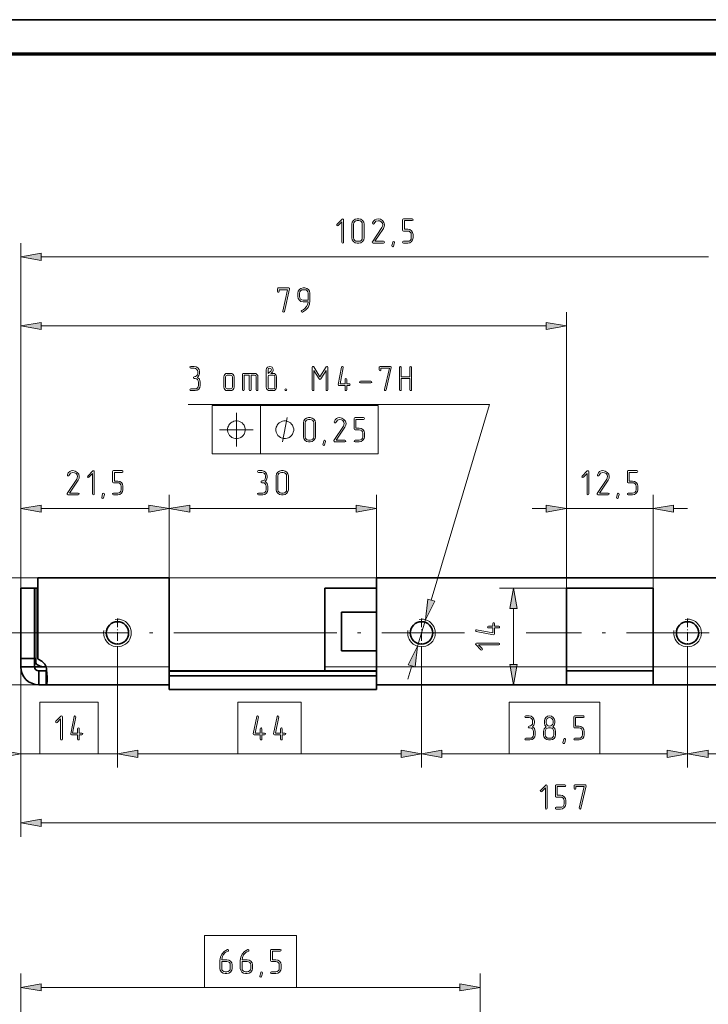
# Model space of a CAD drawing. Extents: x 0 to 594, y 0 to 420.
# Tile 9 of 33: x 101 to 201, y 277 to 420. Entities that reach past the tile are written whole.
import ezdxf

# ---------------------------------------------------------------- set-up
doc = ezdxf.new("R2010")
doc.units = 0
doc.linetypes.add('DASHDOT', pattern=[18.5, 12, -3, 0.5, -3])

msp = doc.modelspace()

# ---------------------------------------------------------------- linework, layer by layer
at = {"color": 7, "lineweight": 35}
for p, q in [((0, 420), (594, 420)), ((152.51, 339.21), (267.01, 339.21)), ((152.51, 325.71), (122.51, 325.71)), ((122.51, 324.99), (152.51, 324.99)), ((152.51, 323.71), (180.01, 323.71)), ((122.51, 323.01), (152.51, 323.01))]:
    msp.add_line(p, q, dxfattribs=at)
at = {"color": 7, "lineweight": 70}
msp.add_line((589, 415), (20, 415), dxfattribs=at)
at = {"color": 7, "lineweight": 13}
for p, q in [((101.01, 337.71), (101.01, 387.66)), ((103.97, 385.66), (200.56, 385.66)), ((101.01, 337.71), (101.01, 377.66)), ((180.01, 337.71), (180.01, 377.66)), ((103.97, 375.66), (177.06, 375.66)), ((168.87, 364.29), (125.25, 364.29)), ((128.72, 364.13), (152.76, 364.13)), ((160.43, 335.95), (168.87, 364.29)), ((128.72, 357.13), (152.76, 357.13)), ((125.47, 349.21), (149.56, 349.21)), ((152.51, 339.21), (79.01, 339.21)), ((112.91, 331.21), (89.01, 331.21)), ((101.01, 327.52), (101.01, 301.71)), ((152.51, 325.64), (122.51, 325.64)), ((152.51, 326.31), (180.01, 326.31)), ((104.68, 323.71), (79.01, 323.71)), ((103.97, 303.71), (255.06, 303.71)), ((101.01, 237.89), (101.01, 281.89)), ((167.51, 230.77), (167.51, 281.89)), ((103.97, 279.89), (127.59, 279.89)), ((140.93, 279.89), (164.56, 279.89))]:
    msp.add_line(p, q, dxfattribs=at)
at = {"color": 7, "lineweight": 13, "ltscale": 0.175}
for p, q in [((128.72, 364.13), (128.72, 357.13)), ((135.72, 364.13), (135.72, 357.13)), ((152.76, 364.13), (152.76, 357.13))]:
    msp.add_line(p, q, dxfattribs=at)
at = {"color": 7, "lineweight": 13, "ltscale": 0.3375}
for p, q in [((101.01, 337.71), (101.01, 351.21)), ((180.01, 337.71), (180.01, 351.21)), ((192.51, 337.71), (192.51, 351.21))]:
    msp.add_line(p, q, dxfattribs=at)
at = {"color": 7, "lineweight": 13, "ltscale": 0.3}
for p, q in [((122.51, 339.21), (122.51, 351.21)), ((122.51, 339.21), (122.51, 351.21)), ((152.51, 339.21), (152.51, 351.21))]:
    msp.add_line(p, q, dxfattribs=at)
at = {"color": 7, "lineweight": 13, "ltscale": 0.389779}
msp.add_line((103.97, 349.21), (119.56, 349.21), dxfattribs=at)
at = {"color": 7, "lineweight": 13, "ltscale": 0.051139}
for p, q in [((175.01, 349.21), (177.06, 349.21)), ((195.47, 349.21), (197.51, 349.21)), ((157.01, 324.5), (157.6, 326.46)), ((117.97, 313.71), (120.01, 313.71))]:
    msp.add_line(p, q, dxfattribs=at)
at = {"color": 7, "lineweight": 13, "ltscale": 0.3125}
for p, q in [((180.01, 349.21), (192.51, 349.21)), ((192.51, 326.31), (180.01, 326.31))]:
    msp.add_line(p, q, dxfattribs=at)
at = {"color": 7, "lineweight": 35, "ltscale": 0.475}
msp.add_line((103.51, 339.21), (122.51, 339.21), dxfattribs=at)
at = {"color": 7, "lineweight": 35, "ltscale": 0.294871}
msp.add_line((103.51, 339.21), (103.51, 327.41), dxfattribs=at)
at = {"color": 7, "lineweight": 35, "ltscale": 0.3225}
for p, q in [((122.51, 326.31), (122.51, 339.21)), ((152.51, 339.21), (152.51, 326.31))]:
    msp.add_line(p, q, dxfattribs=at)
at = {"color": 7, "lineweight": 35, "ltscale": 0.254617}
for p, q in [((101.01, 337.71), (101.01, 327.52)), ((103.01, 327.52), (103.01, 337.71))]:
    msp.add_line(p, q, dxfattribs=at)
at = {"color": 7, "lineweight": 35, "ltscale": 0.05}
for p, q in [((101.01, 337.71), (103.01, 337.71)), ((101.01, 327.52), (103.01, 327.52)), ((101.01, 326.31), (103.01, 326.31)), ((103.61, 323.71), (103.61, 325.71)), ((104.68, 323.71), (104.68, 325.71))]:
    msp.add_line(p, q, dxfattribs=at)
at = {"color": 7, "lineweight": 35, "ltscale": 0.005469}
msp.add_line((103.23, 337.71), (103.01, 337.71), dxfattribs=at)
at = {"color": 7, "lineweight": 35, "ltscale": 0.005476}
msp.add_line((103.23, 337.71), (103.01, 337.71), dxfattribs=at)
at = {"color": 7, "lineweight": 13, "ltscale": 0.273702}
msp.add_line((103.23, 326.76), (103.23, 337.71), dxfattribs=at)
at = {"color": 7, "lineweight": 35, "ltscale": 0.00703}
msp.add_line((103.51, 337.71), (103.23, 337.71), dxfattribs=at)
at = {"color": 7, "lineweight": 35, "ltscale": 0.285}
for p, q in [((145.01, 326.31), (145.01, 337.71)), ((180.01, 326.31), (180.01, 337.71)), ((192.51, 337.71), (192.51, 326.31))]:
    msp.add_line(p, q, dxfattribs=at)
at = {"color": 7, "lineweight": 35, "ltscale": 0.187498}
msp.add_line((145.01, 337.71), (152.51, 337.71), dxfattribs=at)
at = {"color": 7, "lineweight": 13, "ltscale": 0.24219}
msp.add_line((180.01, 337.71), (170.32, 337.71), dxfattribs=at)
at = {"color": 7, "lineweight": 35, "ltscale": 0.3125}
for p, q in [((192.51, 337.71), (180.01, 337.71)), ((192.51, 325.71), (180.01, 325.71)), ((192.51, 323.71), (180.01, 323.71))]:
    msp.add_line(p, q, dxfattribs=at)
at = {"color": 7, "lineweight": 35, "ltscale": 0.14}
msp.add_line((147.41, 334.21), (147.41, 328.61), dxfattribs=at)
at = {"color": 7, "lineweight": 35, "ltscale": 0.127498}
for p, q in [((147.41, 334.21), (152.51, 334.21)), ((147.41, 328.61), (152.51, 328.61))]:
    msp.add_line(p, q, dxfattribs=at)
at = {"color": 7, "lineweight": 13, "ltscale": 0.202278}
msp.add_line((172.32, 326.66), (172.32, 334.75), dxfattribs=at)
at = {"color": 7, "linetype": 'DASHDOT', "lineweight": 13, "ltscale": 0.105365}
for p, q in [((115.01, 333.31), (115.01, 329.1)), ((159.01, 333.31), (159.01, 329.1)), ((197.51, 333.31), (197.51, 329.1))]:
    msp.add_line(p, q, dxfattribs=at)
at = {"color": 7, "lineweight": 13, "ltscale": 0.1}
msp.add_line((158.44, 329.29), (159.58, 333.12), dxfattribs=at)
at = {"color": 7, "linetype": 'DASHDOT', "lineweight": 13}
for p, q in [((135.15, 331.21), (112.91, 331.21)), ((165.25, 331.21), (134.84, 331.21)), ((219.16, 331.21), (174.15, 331.21))]:
    msp.add_line(p, q, dxfattribs=at)
at = {"color": 7, "lineweight": 13, "ltscale": 0.434818}
for p, q in [((115.01, 329.1), (115.01, 311.71)), ((115.01, 329.1), (115.01, 311.71)), ((159.01, 329.1), (159.01, 311.71)), ((159.01, 329.1), (159.01, 311.71)), ((197.51, 329.1), (197.51, 311.71)), ((197.51, 329.1), (197.51, 311.71))]:
    msp.add_line(p, q, dxfattribs=at)
at = {"color": 7, "lineweight": 13, "ltscale": 0.395383}
msp.add_line((101.01, 327.52), (101.01, 311.71), dxfattribs=at)
at = {"color": 7, "lineweight": 35, "ltscale": 0.030383}
for p, q in [((101.01, 326.31), (101.01, 327.52)), ((103.01, 326.31), (103.01, 327.52))]:
    msp.add_line(p, q, dxfattribs=at)
at = {"color": 7, "lineweight": 13, "ltscale": 0.005037}
msp.add_line((103.01, 326.87), (103.21, 326.87), dxfattribs=at)
at = {"color": 7, "lineweight": 35, "ltscale": 0.00547}
msp.add_line((103.01, 326.76), (103.23, 326.76), dxfattribs=at)
at = {"color": 7, "lineweight": 35, "ltscale": 0.002866}
msp.add_line((103.23, 326.76), (103.21, 326.87), dxfattribs=at)
at = {"color": 7, "lineweight": 35, "ltscale": 0.032968}
msp.add_line((103.01, 326.31), (104.33, 326.31), dxfattribs=at)
at = {"color": 7, "lineweight": 35, "ltscale": 0.026654}
for p, q in [((104.68, 325.71), (103.61, 325.71)), ((104.68, 323.71), (103.61, 323.71))]:
    msp.add_line(p, q, dxfattribs=at)
at = {"color": 7, "lineweight": 35, "ltscale": 0.013182}
msp.add_line((103.61, 325.71), (104.14, 325.71), dxfattribs=at)
at = {"color": 7, "lineweight": 35, "ltscale": 0.013471}
msp.add_line((104.68, 325.71), (104.14, 325.71), dxfattribs=at)
at = {"color": 7, "lineweight": 35, "ltscale": 0.008684}
msp.add_line((104.33, 326.31), (104.68, 326.31), dxfattribs=at)
at = {"color": 7, "lineweight": 13, "ltscale": 0.445846}
msp.add_line((104.68, 326.31), (122.51, 326.31), dxfattribs=at)
at = {"color": 7, "lineweight": 35, "ltscale": 0.065}
for p, q in [((122.51, 326.31), (122.51, 323.71)), ((152.51, 323.71), (152.51, 326.31)), ((180.01, 326.31), (180.01, 323.71)), ((192.51, 323.71), (192.51, 326.31))]:
    msp.add_line(p, q, dxfattribs=at)
at = {"color": 7, "lineweight": 35, "ltscale": 0.016459}
msp.add_line((122.51, 325.64), (122.51, 324.99), dxfattribs=at)
at = {"color": 7, "lineweight": 35, "ltscale": 0.015}
msp.add_line((145.01, 325.71), (145.01, 326.31), dxfattribs=at)
at = {"color": 7, "lineweight": 13, "ltscale": 0.187498}
msp.add_line((152.51, 326.31), (145.01, 326.31), dxfattribs=at)
at = {"color": 7, "lineweight": 13, "ltscale": 0.275}
msp.add_line((192.51, 326.31), (203.51, 326.31), dxfattribs=at)
at = {"color": 7, "lineweight": 13, "ltscale": 0.391654}
msp.add_line((104.68, 323.71), (89.01, 323.71), dxfattribs=at)
at = {"color": 7, "lineweight": 35, "ltscale": 0.445846}
msp.add_line((104.68, 323.71), (122.51, 323.71), dxfattribs=at)
at = {"color": 7, "lineweight": 35, "ltscale": 0.049384}
msp.add_line((122.51, 323.01), (122.51, 324.99), dxfattribs=at)
at = {"color": 7, "lineweight": 35, "ltscale": 0.017382}
msp.add_line((152.51, 323.01), (152.51, 323.71), dxfattribs=at)
at = {"color": 7, "lineweight": 35, "ltscale": 0.275}
msp.add_line((192.51, 323.71), (203.51, 323.71), dxfattribs=at)
at = {"color": 7, "lineweight": 13, "ltscale": 0.06943}
for p, q in [((101.01, 313.71), (103.79, 313.71)), ((112.24, 313.71), (115.01, 313.71))]:
    msp.add_line(p, q, dxfattribs=at)
at = {"color": 7, "lineweight": 13, "ltscale": 0.361231}
for p, q in [((117.97, 313.71), (132.42, 313.71)), ((141.61, 313.71), (156.06, 313.71))]:
    msp.add_line(p, q, dxfattribs=at)
at = {"color": 7, "lineweight": 13, "ltscale": 0.243703}
for p, q in [((161.97, 313.71), (171.71, 313.71)), ((184.81, 313.71), (194.56, 313.71))]:
    msp.add_line(p, q, dxfattribs=at)
at = {"color": 7, "lineweight": 13, "ltscale": 0.415542}
msp.add_line((200.47, 313.71), (217.09, 313.71), dxfattribs=at)
at = {"color": 7, "lineweight": 13}
for points in [[(147.74, 387.78), (147.74, 391.03), (147.71, 391.12), (147.61, 391.15), (147.53, 391.12), (146.78, 390.37), (146.74, 390.28), (146.78, 390.2), (146.87, 390.16), (146.96, 390.2), (147.49, 390.73), (147.49, 387.78), (147.53, 387.69), (147.62, 387.66), (147.71, 387.69)], [(150.69, 388.41), (150.69, 390.41), (150.64, 390.69), (150.47, 390.94), (150.23, 391.1), (149.94, 391.16), (149.69, 391.16), (149.4, 391.1), (149.16, 390.93), (148.99, 390.69), (148.94, 390.41), (148.94, 388.41), (148.99, 388.12), (149.16, 387.88), (149.4, 387.71), (149.69, 387.66), (149.94, 387.66), (150.23, 387.71), (150.47, 387.88), (150.64, 388.12)], [(150.44, 388.41), (150.41, 388.21), (150.29, 388.05), (150.13, 387.94), (149.94, 387.91), (149.69, 387.91), (149.5, 387.94), (149.34, 388.05), (149.23, 388.21), (149.19, 388.41), (149.19, 390.41), (149.22, 390.6), (149.34, 390.76), (149.5, 390.87), (149.69, 390.91), (149.94, 390.91), (150.13, 390.87), (150.29, 390.76), (150.41, 390.6), (150.44, 390.41)], [(153.51, 387.66), (153.6, 387.7), (153.63, 387.78), (153.6, 387.87), (153.51, 387.91), (152.25, 387.91), (153.49, 389.79), (153.62, 390.05), (153.66, 390.3), (153.58, 390.63), (153.36, 390.91), (153.06, 391.1), (152.72, 391.16), (152.48, 391.12), (152.27, 391.02), (152.07, 390.83), (151.94, 390.57), (151.93, 390.52), (151.97, 390.43), (152.06, 390.4), (152.13, 390.42), (152.17, 390.48), (152.4, 390.81), (152.73, 390.9), (152.98, 390.86), (153.19, 390.73), (153.35, 390.53), (153.4, 390.3), (153.37, 390.11), (153.33, 390.03), (153.28, 389.93), (151.91, 387.85), (151.89, 387.79), (151.92, 387.7), (152.01, 387.66)], [(157.78, 388.41), (157.78, 388.91), (157.73, 389.19), (157.56, 389.43), (157.32, 389.6), (157.03, 389.65), (156.53, 389.65), (156.53, 390.91), (157.65, 390.91), (157.75, 390.95), (157.78, 391.03), (157.75, 391.12), (157.65, 391.16), (156.41, 391.16), (156.31, 391.12), (156.28, 391.03), (156.28, 389.53), (156.31, 389.43), (156.41, 389.4), (157.03, 389.4), (157.22, 389.37), (157.39, 389.26), (157.49, 389.1), (157.53, 388.91), (157.53, 388.41), (157.49, 388.21), (157.39, 388.05), (157.22, 387.94), (157.03, 387.91), (156.41, 387.91), (156.31, 387.87), (156.28, 387.78), (156.31, 387.69), (156.41, 387.66), (157.03, 387.66), (157.32, 387.71), (157.56, 387.88), (157.73, 388.12)], [(155.08, 387.73), (154.95, 387.23), (154.91, 387.16), (154.84, 387.13), (154.74, 387.17), (154.7, 387.25), (154.71, 387.29), (154.84, 387.79), (154.88, 387.86), (154.95, 387.88), (155.04, 387.85), (155.09, 387.77)], [(103.97, 386.18), (101.01, 385.66), (103.97, 385.14)], [(139.92, 381.01), (139.92, 381.04), (139.89, 381.12), (139.79, 381.16), (138.29, 381.16), (138.2, 381.12), (138.17, 381.03), (138.17, 380.66), (138.2, 380.57), (138.29, 380.53), (138.38, 380.57), (138.42, 380.66), (138.42, 380.91), (139.64, 380.91), (138.92, 377.81), (138.91, 377.78), (138.95, 377.69), (139.04, 377.66), (139.12, 377.68), (139.16, 377.76)], [(142.86, 379.3), (142.86, 380.41), (142.81, 380.7), (142.64, 380.94), (142.4, 381.1), (142.11, 381.16), (141.86, 381.16), (141.57, 381.1), (141.33, 380.93), (141.16, 380.69), (141.11, 380.41), (141.11, 379.9), (141.16, 379.61), (141.33, 379.37), (141.57, 379.21), (141.86, 379.16), (142.61, 379.16), (142.54, 378.81), (142.38, 378.47), (142.09, 378.13), (141.9, 378), (141.69, 377.9), (141.63, 377.85), (141.61, 377.79), (141.65, 377.69), (141.73, 377.66), (141.78, 377.66), (142.24, 377.93), (142.59, 378.34), (142.79, 378.79)], [(142.61, 379.41), (141.86, 379.41), (141.67, 379.44), (141.51, 379.55), (141.4, 379.71), (141.36, 379.9), (141.36, 380.41), (141.39, 380.6), (141.51, 380.76), (141.67, 380.87), (141.86, 380.91), (142.11, 380.91), (142.31, 380.87), (142.47, 380.76), (142.57, 380.6), (142.61, 380.41)], [(103.97, 376.18), (101.01, 375.66), (103.97, 375.14)], [(177.06, 375.14), (180.01, 375.66), (177.06, 376.18)], [(126.59, 368.21), (126.8, 368.47), (126.87, 368.79), (126.87, 369.04), (126.81, 369.33), (126.65, 369.57), (126.41, 369.74), (126.12, 369.79), (125.62, 369.79), (125.53, 369.75), (125.5, 369.67), (125.53, 369.58), (125.62, 369.54), (126.12, 369.54), (126.31, 369.5), (126.47, 369.39), (126.58, 369.23), (126.62, 369.04), (126.62, 368.79), (126.58, 368.6), (126.47, 368.44), (126.31, 368.32), (126.12, 368.29), (126.03, 368.25), (125.99, 368.17), (126.03, 368.08), (126.12, 368.04), (126.24, 368.04), (126.44, 368), (126.6, 367.89), (126.71, 367.73), (126.74, 367.54), (126.74, 367.04), (126.71, 366.85), (126.6, 366.69), (126.44, 366.57), (126.24, 366.54), (125.62, 366.54), (125.53, 366.5), (125.5, 366.42), (125.53, 366.33), (125.62, 366.29), (126.24, 366.29), (126.53, 366.34), (126.78, 366.51), (126.94, 366.75), (127, 367.04), (127, 367.54), (126.88, 367.94)], [(137.2, 368.79), (137.32, 368.88), (137.43, 368.98), (137.52, 369.14), (137.54, 369.2), (137.54, 369.29), (137.5, 369.5), (137.38, 369.67), (137.23, 369.76), (137.04, 369.79), (136.7, 369.67), (136.58, 369.5), (136.54, 369.29), (136.54, 368.29), (136.54, 366.79), (136.58, 366.6), (136.69, 366.44), (136.85, 366.33), (137.05, 366.29), (137.54, 366.29), (137.74, 366.33), (137.9, 366.44), (138, 366.6), (138.04, 366.79), (138.04, 368.29), (138, 368.48), (137.9, 368.65), (137.73, 368.75), (137.54, 368.79)], [(136.8, 368.79), (136.8, 369.29), (136.87, 369.48), (137.04, 369.54), (137.22, 369.48), (137.29, 369.29), (137.27, 369.2), (137.23, 369.14), (137.2, 369.11), (136.98, 368.92)], [(145.44, 366.42), (145.44, 369.67), (145.4, 369.77), (145.33, 369.81), (145.2, 369.73), (144.31, 368.28), (143.42, 369.73), (143.37, 369.79), (143.3, 369.81), (143.22, 369.77), (143.19, 369.67), (143.19, 366.42), (143.23, 366.32), (143.31, 366.29), (143.41, 366.32), (143.44, 366.42), (143.44, 369.22), (144.2, 367.98), (144.31, 367.9), (144.42, 367.98), (145.19, 369.22), (145.19, 366.42), (145.22, 366.32), (145.31, 366.29), (145.4, 366.32)], [(148.19, 367.29), (148.19, 367.92), (148.15, 368.01), (148.07, 368.04), (147.98, 368.01), (147.94, 367.92), (147.94, 367.29), (147.22, 367.29), (147.69, 369.64), (147.69, 369.67), (147.65, 369.76), (147.56, 369.79), (147.48, 369.77), (147.44, 369.69), (146.94, 367.19), (146.94, 367.16), (146.98, 367.08), (147.06, 367.04), (147.94, 367.04), (147.94, 366.42), (147.97, 366.32), (148.07, 366.29), (148.15, 366.32), (148.19, 366.42), (148.19, 367.04), (148.57, 367.04), (148.66, 367.08), (148.69, 367.17), (148.66, 367.26), (148.57, 367.29)], [(154.64, 369.64), (154.64, 369.68), (154.61, 369.76), (154.51, 369.79), (153.01, 369.79), (152.92, 369.76), (152.89, 369.67), (152.89, 369.29), (152.92, 369.2), (153.01, 369.17), (153.1, 369.2), (153.14, 369.29), (153.14, 369.54), (154.36, 369.54), (153.64, 366.45), (153.63, 366.41), (153.67, 366.32), (153.76, 366.29), (153.84, 366.32), (153.88, 366.39)], [(157.33, 368.29), (156.08, 368.29), (156.08, 369.67), (156.04, 369.76), (155.96, 369.79), (155.87, 369.76), (155.83, 369.67), (155.83, 366.42), (155.87, 366.32), (155.96, 366.29), (156.05, 366.32), (156.08, 366.42), (156.08, 368.04), (157.33, 368.04), (157.33, 366.42), (157.37, 366.32), (157.46, 366.29), (157.55, 366.32), (157.58, 366.42), (157.58, 369.67), (157.54, 369.76), (157.46, 369.79), (157.37, 369.76), (157.33, 369.67)], [(131.9, 366.79), (131.9, 368.29), (131.85, 368.48), (131.75, 368.65), (131.58, 368.75), (131.39, 368.79), (130.89, 368.79), (130.69, 368.75), (130.54, 368.64), (130.43, 368.48), (130.4, 368.29), (130.4, 366.79), (130.43, 366.6), (130.54, 366.44), (130.7, 366.32), (130.89, 366.29), (131.39, 366.29), (131.58, 366.32), (131.75, 366.44), (131.85, 366.6)], [(131.64, 366.79), (131.57, 366.62), (131.39, 366.54), (130.89, 366.54), (130.72, 366.62), (130.65, 366.79), (130.65, 368.29), (130.72, 368.47), (130.89, 368.54), (131.39, 368.54), (131.57, 368.47), (131.64, 368.29)], [(134.09, 368.54), (134.09, 366.42), (134.13, 366.32), (134.22, 366.29), (134.31, 366.32), (134.35, 366.42), (134.35, 368.54), (134.85, 368.54), (135.02, 368.47), (135.09, 368.29), (135.09, 366.42), (135.13, 366.32), (135.22, 366.29), (135.31, 366.32), (135.34, 366.42), (135.34, 368.29), (135.31, 368.48), (135.2, 368.65), (135.04, 368.75), (134.85, 368.79), (133.22, 368.79), (133.13, 368.76), (133.1, 368.67), (133.1, 366.42), (133.13, 366.32), (133.22, 366.29), (133.31, 366.32), (133.35, 366.42), (133.35, 368.54)], [(137.79, 366.79), (137.72, 366.62), (137.54, 366.54), (137.05, 366.54), (136.87, 366.62), (136.8, 366.79), (136.8, 368.29), (136.87, 368.47), (137.05, 368.54), (137.54, 368.54), (137.72, 368.47), (137.79, 368.29)], [(139.37, 366.54), (139.28, 366.5), (139.25, 366.42), (139.28, 366.33), (139.37, 366.29), (139.47, 366.33), (139.5, 366.42), (139.46, 366.51)], [(151.69, 367.42), (151.78, 367.46), (151.81, 367.54), (151.78, 367.63), (151.69, 367.67), (150.19, 367.67), (150.09, 367.62), (150.06, 367.54), (150.09, 367.45), (150.19, 367.42)], [(143.67, 359.62), (143.67, 361.62), (143.62, 361.91), (143.45, 362.16), (143.21, 362.32), (142.92, 362.38), (142.67, 362.38), (142.38, 362.32), (142.14, 362.15), (141.97, 361.91), (141.92, 361.62), (141.92, 359.62), (141.97, 359.34), (142.14, 359.1), (142.38, 358.93), (142.67, 358.88), (142.92, 358.88), (143.21, 358.93), (143.45, 359.1), (143.62, 359.34)], [(143.42, 359.62), (143.39, 359.42), (143.27, 359.27), (143.11, 359.16), (142.92, 359.13), (142.67, 359.13), (142.48, 359.16), (142.32, 359.27), (142.21, 359.43), (142.17, 359.62), (142.17, 361.62), (142.2, 361.81), (142.32, 361.98), (142.48, 362.08), (142.67, 362.13), (142.92, 362.13), (143.11, 362.08), (143.27, 361.98), (143.39, 361.81), (143.42, 361.62)], [(147.93, 358.88), (148.03, 358.92), (148.06, 359), (148.03, 359.09), (147.93, 359.13), (146.67, 359.13), (147.92, 361.01), (148.05, 361.27), (148.09, 361.52), (148.01, 361.85), (147.79, 362.13), (147.48, 362.32), (147.15, 362.38), (146.9, 362.34), (146.69, 362.24), (146.5, 362.05), (146.37, 361.78), (146.36, 361.74), (146.4, 361.65), (146.49, 361.61), (146.56, 361.64), (146.6, 361.7), (146.83, 362.02), (147.16, 362.12), (147.41, 362.07), (147.62, 361.95), (147.77, 361.75), (147.83, 361.52), (147.79, 361.33), (147.76, 361.25), (147.71, 361.15), (146.34, 359.07), (146.32, 359.01), (146.35, 358.92), (146.44, 358.88)], [(150.76, 359.62), (150.76, 360.12), (150.71, 360.41), (150.54, 360.65), (150.3, 360.82), (150.01, 360.87), (149.51, 360.87), (149.51, 362.13), (150.63, 362.13), (150.73, 362.17), (150.76, 362.25), (150.73, 362.34), (150.63, 362.38), (149.39, 362.38), (149.29, 362.34), (149.26, 362.25), (149.26, 360.75), (149.29, 360.65), (149.39, 360.62), (150.01, 360.62), (150.2, 360.59), (150.37, 360.48), (150.48, 360.31), (150.51, 360.12), (150.51, 359.62), (150.48, 359.43), (150.37, 359.27), (150.2, 359.16), (150.01, 359.13), (149.39, 359.13), (149.29, 359.09), (149.26, 359), (149.29, 358.91), (149.39, 358.88), (150.01, 358.88), (150.3, 358.93), (150.54, 359.1), (150.71, 359.34)], [(133.51, 360.63), (133.51, 360.74), (133.45, 360.98), (133.39, 361.15), (133.33, 361.27), (133.21, 361.44), (133.04, 361.62), (132.86, 361.73), (132.75, 361.79), (132.57, 361.85), (132.34, 361.91), (132.22, 361.91), (132.11, 361.91), (131.87, 361.85), (131.7, 361.79), (131.58, 361.73), (131.41, 361.62), (131.23, 361.44), (131.11, 361.27), (131.06, 361.15), (131, 360.98), (130.94, 360.74), (130.94, 360.63), (130.94, 360.51), (131, 360.28), (131.06, 360.1), (131.11, 359.98), (131.23, 359.81), (131.41, 359.63), (131.58, 359.52), (131.7, 359.46), (131.87, 359.4), (132.11, 359.34), (132.22, 359.34), (132.34, 359.34), (132.57, 359.4), (132.75, 359.46), (132.86, 359.52), (133.04, 359.63), (133.21, 359.81), (133.33, 359.98), (133.39, 360.1), (133.45, 360.28), (133.51, 360.51)], [(140.51, 360.63), (140.51, 360.74), (140.45, 360.98), (140.39, 361.15), (140.33, 361.27), (140.21, 361.44), (140.04, 361.62), (139.86, 361.73), (139.75, 361.79), (139.57, 361.85), (139.34, 361.91), (139.22, 361.91), (139.11, 361.91), (138.87, 361.85), (138.7, 361.79), (138.58, 361.73), (138.41, 361.62), (138.23, 361.44), (138.11, 361.27), (138.06, 361.15), (138, 360.98), (137.94, 360.74), (137.94, 360.63), (137.94, 360.51), (138, 360.28), (138.06, 360.1), (138.11, 359.98), (138.23, 359.81), (138.41, 359.63), (138.58, 359.52), (138.7, 359.46), (138.87, 359.4), (139.11, 359.34), (139.22, 359.34), (139.34, 359.34), (139.57, 359.4), (139.75, 359.46), (139.86, 359.52), (140.04, 359.63), (140.21, 359.81), (140.33, 359.98), (140.39, 360.1), (140.45, 360.28), (140.51, 360.51)], [(145.11, 358.94), (144.99, 358.45), (144.94, 358.38), (144.87, 358.35), (144.78, 358.39), (144.74, 358.47), (144.74, 358.51), (144.87, 359), (144.92, 359.08), (144.99, 359.1), (145.08, 359.07), (145.12, 358.98)], [(109.33, 351.21), (109.43, 351.25), (109.46, 351.33), (109.43, 351.42), (109.33, 351.46), (108.07, 351.46), (109.32, 353.34), (109.45, 353.6), (109.49, 353.85), (109.41, 354.18), (109.19, 354.46), (108.88, 354.65), (108.55, 354.71), (108.3, 354.67), (108.1, 354.57), (107.9, 354.38), (107.77, 354.11), (107.76, 354.07), (107.8, 353.98), (107.89, 353.94), (107.96, 353.97), (108, 354.03), (108.23, 354.35), (108.56, 354.45), (108.81, 354.4), (109.02, 354.28), (109.17, 354.08), (109.23, 353.85), (109.2, 353.66), (109.16, 353.58), (109.11, 353.48), (107.74, 351.4), (107.72, 351.34), (107.75, 351.25), (107.84, 351.21)], [(111.66, 351.33), (111.66, 354.58), (111.62, 354.67), (111.53, 354.7), (111.45, 354.67), (110.7, 353.92), (110.66, 353.83), (110.7, 353.74), (110.79, 353.7), (110.88, 353.74), (111.41, 354.28), (111.41, 351.33), (111.45, 351.24), (111.54, 351.21), (111.62, 351.24)], [(115.81, 351.95), (115.81, 352.45), (115.75, 352.74), (115.59, 352.98), (115.34, 353.15), (115.06, 353.2), (114.56, 353.2), (114.56, 354.46), (115.68, 354.46), (115.78, 354.5), (115.81, 354.58), (115.77, 354.67), (115.68, 354.71), (114.43, 354.71), (114.34, 354.67), (114.31, 354.58), (114.31, 353.08), (114.34, 352.98), (114.43, 352.95), (115.06, 352.95), (115.25, 352.92), (115.41, 352.81), (115.52, 352.64), (115.56, 352.45), (115.56, 351.95), (115.52, 351.76), (115.41, 351.6), (115.25, 351.49), (115.06, 351.46), (114.43, 351.46), (114.34, 351.42), (114.31, 351.33), (114.34, 351.24), (114.43, 351.21), (115.06, 351.21), (115.34, 351.26), (115.59, 351.43), (115.75, 351.67)], [(136.38, 353.12), (136.59, 353.38), (136.66, 353.7), (136.66, 353.95), (136.6, 354.24), (136.45, 354.49), (136.2, 354.65), (135.91, 354.71), (135.41, 354.71), (135.32, 354.67), (135.29, 354.58), (135.32, 354.49), (135.41, 354.46), (135.91, 354.46), (136.11, 354.41), (136.27, 354.31), (136.37, 354.14), (136.42, 353.95), (136.42, 353.7), (136.37, 353.51), (136.27, 353.35), (136.1, 353.24), (135.91, 353.21), (135.82, 353.17), (135.79, 353.08), (135.82, 352.99), (135.91, 352.96), (136.04, 352.96), (136.23, 352.92), (136.39, 352.81), (136.5, 352.64), (136.54, 352.45), (136.54, 351.95), (136.5, 351.76), (136.39, 351.6), (136.23, 351.49), (136.04, 351.46), (135.41, 351.46), (135.32, 351.42), (135.29, 351.33), (135.32, 351.24), (135.41, 351.21), (136.04, 351.21), (136.32, 351.26), (136.57, 351.43), (136.73, 351.67), (136.79, 351.95), (136.79, 352.45), (136.67, 352.85)], [(139.74, 351.95), (139.74, 353.95), (139.68, 354.24), (139.52, 354.49), (139.27, 354.65), (138.99, 354.71), (138.74, 354.71), (138.45, 354.65), (138.21, 354.48), (138.04, 354.24), (137.99, 353.95), (137.99, 351.95), (138.04, 351.67), (138.21, 351.43), (138.45, 351.26), (138.74, 351.21), (138.99, 351.21), (139.27, 351.26), (139.52, 351.43), (139.68, 351.67)], [(139.49, 351.95), (139.45, 351.75), (139.34, 351.6), (139.18, 351.49), (138.99, 351.46), (138.74, 351.46), (138.55, 351.49), (138.39, 351.6), (138.28, 351.76), (138.24, 351.95), (138.24, 353.95), (138.27, 354.14), (138.38, 354.31), (138.54, 354.41), (138.74, 354.46), (138.99, 354.46), (139.18, 354.41), (139.34, 354.31), (139.45, 354.14), (139.49, 353.95)], [(183.21, 351.33), (183.21, 354.58), (183.18, 354.67), (183.09, 354.7), (183, 354.67), (182.26, 353.92), (182.22, 353.83), (182.26, 353.74), (182.34, 353.7), (182.43, 353.74), (182.96, 354.28), (182.96, 351.33), (183, 351.24), (183.09, 351.21), (183.18, 351.24)], [(186.03, 351.21), (186.13, 351.25), (186.16, 351.33), (186.12, 351.42), (186.03, 351.46), (184.77, 351.46), (186.02, 353.34), (186.15, 353.6), (186.19, 353.85), (186.11, 354.18), (185.89, 354.46), (185.58, 354.65), (185.25, 354.71), (185, 354.67), (184.79, 354.57), (184.6, 354.38), (184.47, 354.11), (184.46, 354.07), (184.5, 353.98), (184.59, 353.94), (184.66, 353.97), (184.7, 354.03), (184.93, 354.35), (185.26, 354.45), (185.51, 354.4), (185.72, 354.28), (185.87, 354.08), (185.93, 353.85), (185.89, 353.66), (185.86, 353.58), (185.81, 353.48), (184.44, 351.4), (184.42, 351.34), (184.45, 351.25), (184.54, 351.21)], [(190.31, 351.95), (190.31, 352.45), (190.25, 352.74), (190.09, 352.98), (189.84, 353.15), (189.56, 353.2), (189.06, 353.2), (189.06, 354.46), (190.18, 354.46), (190.28, 354.5), (190.31, 354.58), (190.27, 354.67), (190.18, 354.71), (188.93, 354.71), (188.84, 354.67), (188.81, 354.58), (188.81, 353.08), (188.84, 352.98), (188.93, 352.95), (189.56, 352.95), (189.75, 352.92), (189.91, 352.81), (190.02, 352.64), (190.06, 352.45), (190.06, 351.95), (190.02, 351.76), (189.91, 351.6), (189.75, 351.49), (189.56, 351.46), (188.93, 351.46), (188.84, 351.42), (188.81, 351.33), (188.84, 351.24), (188.93, 351.21), (189.56, 351.21), (189.84, 351.26), (190.09, 351.43), (190.25, 351.67)], [(113.11, 351.27), (112.98, 350.78), (112.93, 350.7), (112.86, 350.68), (112.77, 350.72), (112.73, 350.8), (112.73, 350.84), (112.86, 351.33), (112.91, 351.41), (112.98, 351.43), (113.07, 351.4), (113.11, 351.31)], [(187.61, 351.27), (187.48, 350.78), (187.43, 350.7), (187.36, 350.68), (187.27, 350.72), (187.23, 350.8), (187.23, 350.84), (187.36, 351.33), (187.41, 351.41), (187.48, 351.43), (187.57, 351.4), (187.61, 351.31)], [(103.97, 349.73), (101.01, 349.21), (103.97, 348.69)], [(119.56, 348.69), (122.51, 349.21), (119.56, 349.73)], [(125.47, 349.73), (122.51, 349.21), (125.47, 348.69)], [(149.56, 348.69), (152.51, 349.21), (149.56, 349.73)], [(177.06, 348.69), (180.01, 349.21), (177.06, 349.73)], [(195.47, 349.73), (192.51, 349.21), (195.47, 348.69)], [(172.85, 334.75), (172.32, 337.71), (171.8, 334.75)], [(159.93, 336.1), (159.58, 333.12), (160.93, 335.81)], [(169.33, 332.18), (168.7, 332.18), (168.61, 332.14), (168.57, 332.06), (168.61, 331.97), (168.7, 331.93), (169.33, 331.93), (169.33, 331.21), (166.98, 331.68), (166.95, 331.68), (166.86, 331.64), (166.82, 331.55), (166.85, 331.48), (166.93, 331.44), (169.42, 330.93), (169.45, 330.93), (169.54, 330.97), (169.58, 331.06), (169.58, 331.93), (170.2, 331.93), (170.29, 331.97), (170.32, 332.06), (170.29, 332.15), (170.2, 332.18), (169.58, 332.18), (169.58, 332.56), (169.54, 332.65), (169.45, 332.68), (169.36, 332.65), (169.33, 332.56)], [(170.2, 329.73), (166.95, 329.73), (166.86, 329.7), (166.83, 329.6), (166.87, 329.52), (167.61, 328.78), (167.7, 328.73), (167.79, 328.78), (167.83, 328.86), (167.79, 328.95), (167.25, 329.48), (170.2, 329.48), (170.29, 329.52), (170.32, 329.61), (170.29, 329.7)], [(158.1, 326.31), (158.44, 329.29), (157.1, 326.61)], [(171.8, 326.66), (172.32, 323.71), (172.85, 326.66)], [(103.79, 321.21), (103.79, 313.71), (112.24, 313.71), (112.24, 321.21)], [(132.42, 321.21), (132.42, 313.71), (141.61, 313.71), (141.61, 321.21)], [(171.71, 321.21), (171.71, 313.71), (184.81, 313.71), (184.81, 321.21)], [(107.04, 315.83), (107.04, 319.08), (107, 319.17), (106.91, 319.2), (106.83, 319.17), (106.08, 318.42), (106.04, 318.33), (106.08, 318.24), (106.17, 318.2), (106.26, 318.24), (106.79, 318.78), (106.79, 315.83), (106.83, 315.74), (106.92, 315.71), (107, 315.74)], [(109.49, 316.7), (109.49, 317.33), (109.45, 317.43), (109.37, 317.46), (109.28, 317.42), (109.24, 317.33), (109.24, 316.7), (108.52, 316.7), (108.99, 319.05), (108.99, 319.08), (108.95, 319.17), (108.86, 319.21), (108.78, 319.18), (108.74, 319.1), (108.24, 316.61), (108.24, 316.58), (108.28, 316.49), (108.36, 316.45), (109.24, 316.45), (109.24, 315.83), (109.27, 315.74), (109.37, 315.71), (109.45, 315.74), (109.49, 315.83), (109.49, 316.45), (109.87, 316.45), (109.96, 316.49), (109.99, 316.58), (109.96, 316.67), (109.87, 316.7)], [(135.92, 316.7), (135.92, 317.33), (135.87, 317.43), (135.79, 317.46), (135.71, 317.42), (135.66, 317.33), (135.66, 316.7), (134.94, 316.7), (135.41, 319.05), (135.41, 319.08), (135.38, 319.17), (135.29, 319.21), (135.21, 319.18), (135.17, 319.1), (134.67, 316.61), (134.67, 316.58), (134.7, 316.49), (134.79, 316.45), (135.66, 316.45), (135.66, 315.83), (135.7, 315.74), (135.79, 315.71), (135.88, 315.74), (135.92, 315.83), (135.92, 316.45), (136.29, 316.45), (136.39, 316.49), (136.42, 316.58), (136.39, 316.67), (136.29, 316.7)], [(138.86, 316.7), (138.86, 317.33), (138.82, 317.43), (138.74, 317.46), (138.65, 317.42), (138.61, 317.33), (138.61, 316.7), (137.89, 316.7), (138.36, 319.05), (138.36, 319.08), (138.32, 319.17), (138.23, 319.21), (138.16, 319.18), (138.11, 319.1), (137.61, 316.61), (137.61, 316.58), (137.65, 316.49), (137.74, 316.45), (138.61, 316.45), (138.61, 315.83), (138.65, 315.74), (138.74, 315.71), (138.83, 315.74), (138.86, 315.83), (138.86, 316.45), (139.24, 316.45), (139.33, 316.49), (139.36, 316.58), (139.33, 316.67), (139.24, 316.7)], [(175.06, 317.62), (175.27, 317.88), (175.34, 318.2), (175.34, 318.45), (175.28, 318.74), (175.12, 318.99), (174.88, 319.15), (174.59, 319.21), (174.09, 319.21), (174, 319.17), (173.97, 319.08), (174, 318.99), (174.09, 318.96), (174.59, 318.96), (174.78, 318.91), (174.94, 318.81), (175.05, 318.64), (175.09, 318.45), (175.09, 318.2), (175.05, 318.01), (174.94, 317.85), (174.78, 317.74), (174.59, 317.71), (174.5, 317.67), (174.46, 317.58), (174.5, 317.49), (174.59, 317.46), (174.71, 317.46), (174.91, 317.42), (175.07, 317.31), (175.18, 317.14), (175.21, 316.95), (175.21, 316.45), (175.18, 316.26), (175.07, 316.1), (174.91, 315.99), (174.71, 315.96), (174.09, 315.96), (174, 315.92), (173.97, 315.83), (174, 315.74), (174.09, 315.71), (174.71, 315.71), (175, 315.76), (175.24, 315.93), (175.41, 316.17), (175.46, 316.45), (175.46, 316.95), (175.35, 317.35)], [(178.42, 316.45), (178.42, 316.95), (178.3, 317.35), (178.01, 317.62), (178.22, 317.88), (178.29, 318.2), (178.29, 318.46), (178.23, 318.75), (178.07, 318.99), (177.82, 319.15), (177.54, 319.21), (177.25, 319.15), (177.01, 318.99), (176.84, 318.74), (176.79, 318.46), (176.79, 318.2), (176.87, 317.88), (177.07, 317.62), (176.77, 317.34), (176.67, 316.95), (176.67, 316.45), (176.72, 316.17), (176.89, 315.93), (177.13, 315.76), (177.41, 315.71), (177.66, 315.71), (177.95, 315.76), (178.2, 315.93), (178.36, 316.17)], [(178.04, 318.2), (178, 318), (177.89, 317.85), (177.73, 317.74), (177.54, 317.71), (177.34, 317.74), (177.18, 317.85), (177.08, 318.01), (177.04, 318.2), (177.04, 318.46), (177.08, 318.65), (177.19, 318.81), (177.35, 318.91), (177.54, 318.96), (177.73, 318.91), (177.89, 318.81), (178, 318.65), (178.04, 318.46)], [(182.56, 316.45), (182.56, 316.95), (182.5, 317.24), (182.34, 317.48), (182.09, 317.65), (181.81, 317.7), (181.31, 317.7), (181.31, 318.96), (182.43, 318.96), (182.53, 319), (182.56, 319.08), (182.52, 319.17), (182.43, 319.21), (181.18, 319.21), (181.09, 319.17), (181.06, 319.08), (181.06, 317.58), (181.09, 317.48), (181.18, 317.45), (181.81, 317.45), (182, 317.42), (182.17, 317.31), (182.27, 317.14), (182.31, 316.95), (182.31, 316.45), (182.27, 316.26), (182.17, 316.1), (182, 315.99), (181.81, 315.96), (181.18, 315.96), (181.09, 315.92), (181.06, 315.83), (181.09, 315.74), (181.18, 315.71), (181.81, 315.71), (182.09, 315.76), (182.34, 315.93), (182.5, 316.17)], [(178.17, 316.45), (178.12, 316.26), (178.02, 316.1), (177.85, 315.99), (177.66, 315.96), (177.41, 315.96), (177.22, 315.99), (177.07, 316.1), (176.95, 316.26), (176.92, 316.45), (176.92, 316.95), (176.95, 317.14), (177.06, 317.31), (177.22, 317.42), (177.41, 317.46), (177.66, 317.46), (177.86, 317.42), (178.02, 317.31), (178.12, 317.14), (178.17, 316.95)], [(179.86, 315.77), (179.73, 315.28), (179.68, 315.2), (179.61, 315.18), (179.52, 315.22), (179.48, 315.3), (179.48, 315.34), (179.61, 315.83), (179.66, 315.91), (179.73, 315.93), (179.82, 315.9), (179.86, 315.81)], [(98.06, 313.19), (101.01, 313.71), (98.06, 314.23)], [(117.97, 314.23), (115.01, 313.71), (117.97, 313.19)], [(117.97, 314.23), (115.01, 313.71), (117.97, 313.19)], [(156.06, 313.19), (159.01, 313.71), (156.06, 314.23)], [(161.97, 314.23), (159.01, 313.71), (161.97, 313.19)], [(194.56, 313.19), (197.51, 313.71), (194.56, 314.23)], [(200.47, 314.23), (197.51, 313.71), (200.47, 313.19)], [(177.19, 305.83), (177.19, 309.08), (177.15, 309.17), (177.06, 309.2), (176.98, 309.17), (176.23, 308.42), (176.19, 308.33), (176.23, 308.24), (176.32, 308.2), (176.4, 308.24), (176.94, 308.78), (176.94, 305.83), (176.98, 305.74), (177.06, 305.71), (177.15, 305.74)], [(179.89, 306.45), (179.89, 306.95), (179.83, 307.24), (179.67, 307.48), (179.42, 307.65), (179.14, 307.7), (178.64, 307.7), (178.64, 308.96), (179.76, 308.96), (179.86, 309), (179.89, 309.08), (179.85, 309.17), (179.76, 309.21), (178.51, 309.21), (178.42, 309.17), (178.39, 309.08), (178.39, 307.58), (178.42, 307.48), (178.51, 307.45), (179.14, 307.45), (179.33, 307.42), (179.49, 307.31), (179.6, 307.14), (179.64, 306.95), (179.64, 306.45), (179.6, 306.26), (179.49, 306.1), (179.33, 305.99), (179.14, 305.96), (178.51, 305.96), (178.42, 305.92), (178.39, 305.83), (178.42, 305.74), (178.51, 305.71), (179.14, 305.71), (179.42, 305.76), (179.67, 305.93), (179.83, 306.17)], [(182.84, 309.05), (182.85, 309.09), (182.81, 309.17), (182.72, 309.21), (181.21, 309.21), (181.12, 309.17), (181.09, 309.08), (181.09, 308.7), (181.13, 308.61), (181.21, 308.58), (181.3, 308.61), (181.34, 308.7), (181.34, 308.96), (182.56, 308.96), (181.84, 305.86), (181.84, 305.82), (181.88, 305.74), (181.96, 305.71), (182.04, 305.73), (182.09, 305.8)], [(103.97, 304.23), (101.01, 303.71), (103.97, 303.19)], [(127.59, 287.39), (127.59, 279.89), (140.93, 279.89), (140.93, 287.39)], [(129.84, 283.76), (129.84, 282.64), (129.89, 282.36), (130.06, 282.11), (130.3, 281.95), (130.59, 281.89), (130.84, 281.89), (131.13, 281.95), (131.37, 282.11), (131.54, 282.36), (131.59, 282.64), (131.59, 283.14), (131.54, 283.43), (131.37, 283.68), (131.13, 283.84), (130.84, 283.9), (130.1, 283.9), (130.17, 284.24), (130.32, 284.58), (130.62, 284.92), (130.8, 285.05), (131.01, 285.15), (131.08, 285.2), (131.09, 285.27), (131.06, 285.35), (130.97, 285.39), (130.92, 285.38), (130.46, 285.11), (130.11, 284.71), (129.9, 284.25)], [(132.79, 283.76), (132.79, 282.64), (132.84, 282.36), (133.01, 282.11), (133.25, 281.95), (133.54, 281.89), (133.79, 281.89), (134.07, 281.95), (134.32, 282.11), (134.48, 282.36), (134.54, 282.64), (134.54, 283.14), (134.48, 283.43), (134.32, 283.68), (134.07, 283.84), (133.79, 283.9), (133.05, 283.9), (133.11, 284.24), (133.27, 284.58), (133.57, 284.92), (133.75, 285.05), (133.96, 285.15), (134.02, 285.2), (134.04, 285.27), (134, 285.35), (133.92, 285.39), (133.87, 285.38), (133.4, 285.11), (133.06, 284.71), (132.85, 284.25)], [(138.68, 282.64), (138.68, 283.14), (138.63, 283.43), (138.46, 283.67), (138.22, 283.83), (137.93, 283.89), (137.43, 283.89), (137.43, 285.14), (138.55, 285.14), (138.65, 285.18), (138.68, 285.27), (138.65, 285.35), (138.55, 285.39), (137.31, 285.39), (137.21, 285.36), (137.18, 285.27), (137.18, 283.77), (137.21, 283.67), (137.31, 283.64), (137.93, 283.64), (138.12, 283.6), (138.29, 283.5), (138.4, 283.33), (138.43, 283.14), (138.43, 282.64), (138.4, 282.45), (138.29, 282.29), (138.12, 282.18), (137.93, 282.15), (137.31, 282.15), (137.21, 282.1), (137.18, 282.02), (137.21, 281.93), (137.31, 281.89), (137.93, 281.89), (138.22, 281.95), (138.46, 282.11), (138.63, 282.36)], [(130.09, 283.64), (130.84, 283.64), (131.04, 283.6), (131.2, 283.5), (131.3, 283.33), (131.34, 283.14), (131.34, 282.64), (131.3, 282.45), (131.19, 282.29), (131.03, 282.18), (130.84, 282.15), (130.59, 282.15), (130.4, 282.18), (130.24, 282.29), (130.13, 282.45), (130.09, 282.64)], [(133.04, 283.64), (133.79, 283.64), (133.98, 283.6), (134.15, 283.5), (134.25, 283.33), (134.29, 283.14), (134.29, 282.64), (134.25, 282.45), (134.14, 282.29), (133.98, 282.18), (133.79, 282.15), (133.54, 282.15), (133.35, 282.18), (133.19, 282.29), (133.08, 282.45), (133.04, 282.64)], [(135.98, 281.96), (135.85, 281.47), (135.81, 281.39), (135.74, 281.37), (135.64, 281.41), (135.6, 281.49), (135.61, 281.53), (135.74, 282.02), (135.78, 282.09), (135.85, 282.12), (135.95, 282.08), (135.99, 282)], [(103.97, 280.42), (101.01, 279.89), (103.97, 279.37)], [(164.56, 279.37), (167.51, 279.89), (164.56, 280.42)]]:
    msp.add_lwpolyline(points, close=True, dxfattribs=at)
for points in [[(132.22, 358.18), (132.22, 360.63), (132.22, 363.08)], [(138.87, 358.88), (139.57, 362.38)], [(129.77, 360.63), (132.22, 360.63), (134.67, 360.63)]]:
    msp.add_lwpolyline(points, dxfattribs=at)
at = {"color": 7, "lineweight": 35}
for points in [[(103.04, 327.61), (103.04, 327.61), (103.03, 327.6), (103.03, 327.59), (103.02, 327.58), (103.02, 327.56), (103.02, 327.53), (103.01, 327.49), (103.01, 327.37), (103.01, 327.35)], [(103.21, 326.87), (103.19, 327.05), (103.16, 327.21), (103.13, 327.35), (103.1, 327.47), (103.09, 327.52), (103.07, 327.56), (103.06, 327.58), (103.05, 327.6), (103.04, 327.61), (103.04, 327.61)], [(104.33, 326.31), (104.28, 326.31), (104.23, 326.31), (104.13, 326.32), (104.03, 326.34), (103.93, 326.37), (103.83, 326.4), (103.72, 326.44), (103.63, 326.48), (103.53, 326.54), (103.43, 326.59), (103.36, 326.65), (103.3, 326.7), (103.23, 326.76)], [(104.68, 326.31), (104.72, 326.03), (104.75, 325.75), (104.78, 325.47), (104.81, 325.2), (104.82, 324.94), (104.83, 324.7), (104.84, 324.47)], [(104.84, 324.47), (104.83, 324.36), (104.83, 324.26), (104.83, 324.13), (104.81, 324.02), (104.8, 323.92), (104.79, 323.88), (104.78, 323.84), (104.77, 323.81), (104.76, 323.78), (104.75, 323.76), (104.73, 323.74), (104.72, 323.72), (104.7, 323.71), (104.68, 323.71)]]:
    msp.add_lwpolyline(points, dxfattribs=at)
for centre in [(115.01, 331.21), (159.01, 331.21), (197.51, 331.21)]:
    msp.add_circle(centre, 1.62, dxfattribs=at)
at = {"color": 7, "lineweight": 13}
for centre in [(115.01, 331.21), (159.01, 331.21), (197.51, 331.21)]:
    msp.add_arc(centre, 2, 170, 100, dxfattribs=at)
at = {"color": 7, "lineweight": 35}
for centre, radius, start, end in [((102.84, 325.53), 2, 22.8555, 70.22), ((103.61, 326.31), 2.6, 180, 270), ((103.61, 326.31), 0.6, 180, 270), ((104.68, 325.89), 0.184, 268.1334, 293.2634)]:
    msp.add_arc(centre, radius, start, end, dxfattribs=at)
at = {"color": 7, "lineweight": 13}
for points in [[(103.97, 386.18), (101.01, 385.66), (103.97, 386.18), (103.97, 385.14)], [(103.97, 376.18), (101.01, 375.66), (103.97, 376.18), (103.97, 375.14)], [(177.06, 375.14), (180.01, 375.66), (177.06, 375.14), (177.06, 376.18)], [(103.97, 349.73), (101.01, 349.21), (103.97, 349.73), (103.97, 348.69)], [(119.56, 348.69), (122.51, 349.21), (119.56, 348.69), (119.56, 349.73)], [(125.47, 349.73), (122.51, 349.21), (125.47, 349.73), (125.47, 348.69)], [(149.56, 348.69), (152.51, 349.21), (149.56, 348.69), (149.56, 349.73)], [(177.06, 348.69), (180.01, 349.21), (177.06, 348.69), (177.06, 349.73)], [(195.47, 349.73), (192.51, 349.21), (195.47, 349.73), (195.47, 348.69)], [(172.85, 334.75), (172.32, 337.71), (172.85, 334.75), (171.8, 334.75)], [(159.93, 336.1), (159.58, 333.12), (159.93, 336.1), (160.93, 335.81)], [(158.1, 326.31), (158.44, 329.29), (158.1, 326.31), (157.1, 326.61)], [(171.8, 326.66), (172.32, 323.71), (171.8, 326.66), (172.85, 326.66)], [(98.06, 313.19), (101.01, 313.71), (98.06, 313.19), (98.06, 314.23)], [(117.97, 314.23), (115.01, 313.71), (117.97, 314.23), (117.97, 313.19)], [(117.97, 314.23), (115.01, 313.71), (117.97, 314.23), (117.97, 313.19)], [(156.06, 313.19), (159.01, 313.71), (156.06, 313.19), (156.06, 314.23)], [(161.97, 314.23), (159.01, 313.71), (161.97, 314.23), (161.97, 313.19)], [(194.56, 313.19), (197.51, 313.71), (194.56, 313.19), (194.56, 314.23)], [(200.47, 314.23), (197.51, 313.71), (200.47, 314.23), (200.47, 313.19)], [(103.97, 304.23), (101.01, 303.71), (103.97, 304.23), (103.97, 303.19)], [(103.97, 280.42), (101.01, 279.89), (103.97, 280.42), (103.97, 279.37)], [(164.56, 279.37), (167.51, 279.89), (164.56, 279.37), (164.56, 280.42)]]:
    msp.add_solid(points, dxfattribs=at)

doc.saveas('drawing.dxf')
